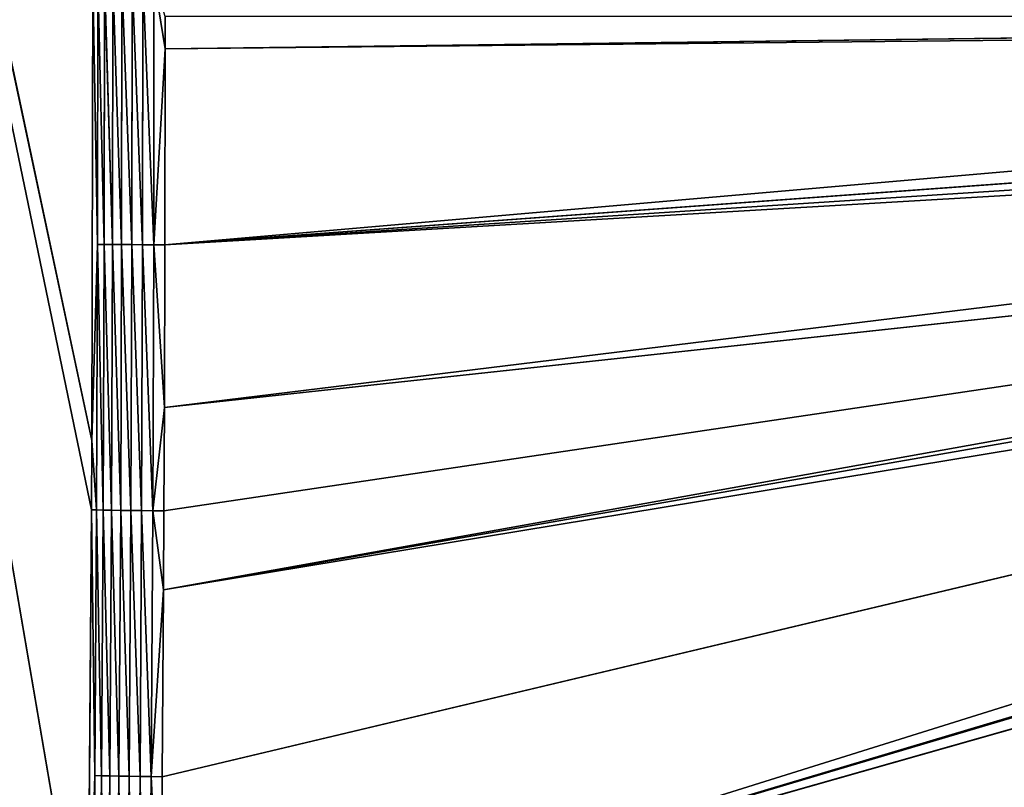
# Model space of a CAD drawing. Extents: x 0 to 500, y 0 to 420.
# Tile 46 of 256: x 57 to 114, y 155 to 200. Entities that reach past the tile are written whole.
import ezdxf

# ---------------------------------------------------------------- set-up
doc = ezdxf.new("R2010")
doc.units = 0
doc.header["$LTSCALE"] = 25.4
doc.layers.get('0').update_dxf_attribs({"linetype": 'CONTINUOUS'})

# ---------------------------------------------------------------- blocks, each defined once
blk = doc.blocks.new('5902539864175_-_S_STL')
at = {"color": 0}
for p, q in [((61.051, 36.41, 248.514), (31.346, 100.113, 105.087)), ((31.346, 100.113, 105.087), (61.071, 36.369, 244.505)), ((60.833, 36.878, 277.202), (31.346, 100.113, 105.087)), ((60.833, 36.878, 277.202), (31.346, 100.113, 105.087)), ((61.051, 36.41, 248.514), (31.346, 100.113, 105.087)), ((31.346, 100.113, 105.087), (61.071, 36.369, 244.505)), ((61.247, 36.081, 263.866), (60.833, 36.878, 277.202)), ((61.247, 36.081, 263.866), (60.833, 36.878, 277.202)), ((60.833, 36.878, 277.202), (61.051, 36.41, 248.514)), ((60.833, 36.878, 277.202), (61.051, 36.41, 248.514)), ((60.934, 36.752, 294.545), (61.247, 36.081, 263.866)), ((60.934, 36.752, 294.545), (61.247, 36.081, 263.866)), ((61.247, 36.081, 263.866), (61.051, 36.41, 248.514)), ((61.247, 36.081, 263.866), (61.051, 36.41, 248.514)), ((61.346, 35.868, 248.521), (61.051, 36.41, 248.514)), ((61.051, 36.41, 248.514), (61.071, 36.369, 244.505)), ((61.346, 35.868, 248.521), (61.051, 36.41, 248.514)), ((61.051, 36.41, 248.514), (61.071, 36.369, 244.505)), ((61.346, 35.868, 248.521), (61.071, 36.369, 244.505)), ((61.404, 35.743, 233.173), (61.071, 36.369, 244.505)), ((61.404, 35.743, 233.173), (61.071, 36.369, 244.505)), ((61.071, 36.369, 244.505), (61.125, 36.252, 217.824)), ((61.071, 36.369, 244.505), (61.125, 36.252, 217.824)), ((61.346, 35.868, 248.521), (61.071, 36.369, 244.505)), ((61.404, 35.743, 233.173), (61.125, 36.252, 217.824)), ((61.404, 35.743, 233.173), (61.125, 36.252, 217.824)), ((61.247, 36.081, 263.866), (61.326, 36.212, 294.565)), ((61.247, 36.081, 263.866), (61.326, 36.212, 294.565)), ((61.247, 36.081, 263.866), (61.346, 35.868, 248.521)), ((61.247, 36.081, 263.866), (61.638, 35.541, 263.878)), ((61.247, 36.081, 263.866), (61.346, 35.868, 248.521)), ((61.247, 36.081, 263.866), (61.638, 35.541, 263.878)), ((61.638, 35.541, 263.878), (61.326, 36.212, 294.565)), ((61.638, 35.541, 263.878), (61.326, 36.212, 294.565)), ((61.346, 35.868, 248.521), (61.404, 35.743, 233.173)), ((61.346, 35.868, 248.521), (61.736, 35.329, 248.529)), ((61.346, 35.868, 248.521), (61.638, 35.541, 263.878)), ((61.346, 35.868, 248.521), (61.404, 35.743, 233.173)), ((61.346, 35.868, 248.521), (61.736, 35.329, 248.529)), ((61.346, 35.868, 248.521), (61.638, 35.541, 263.878)), ((61.404, 35.743, 233.173), (61.42, 35.71, 217.824)), ((61.404, 35.743, 233.173), (61.794, 35.204, 233.177)), ((61.404, 35.743, 233.173), (61.736, 35.329, 248.529)), ((61.404, 35.743, 233.173), (61.42, 35.71, 217.824)), ((61.404, 35.743, 233.173), (61.794, 35.204, 233.177)), ((61.404, 35.743, 233.173), (61.736, 35.329, 248.529)), ((61.42, 35.71, 217.824), (61.794, 35.204, 233.177)), ((61.42, 35.71, 217.824), (61.794, 35.204, 233.177)), ((61.638, 35.541, 263.878), (61.796, 35.719, 294.584)), ((61.638, 35.541, 263.878), (61.796, 35.719, 294.584)), ((61.638, 35.541, 263.878), (62.106, 35.05, 263.89)), ((61.736, 35.329, 248.529), (61.638, 35.541, 263.878)), ((61.736, 35.329, 248.529), (61.638, 35.541, 263.878)), ((61.638, 35.541, 263.878), (62.106, 35.05, 263.89)), ((61.736, 35.329, 248.529), (62.204, 34.838, 248.537)), ((61.736, 35.329, 248.529), (62.106, 35.05, 263.89)), ((61.794, 35.204, 233.177), (61.736, 35.329, 248.529)), ((61.794, 35.204, 233.177), (61.736, 35.329, 248.529)), ((61.736, 35.329, 248.529), (62.204, 34.838, 248.537)), ((61.736, 35.329, 248.529), (62.106, 35.05, 263.89)), ((62.106, 35.05, 263.89), (61.796, 35.719, 294.584)), ((62.106, 35.05, 263.89), (61.796, 35.719, 294.584)), ((62.106, 35.05, 263.89), (62.334, 35.292, 294.602)), ((62.106, 35.05, 263.89), (62.334, 35.292, 294.602)), ((62.642, 34.623, 263.901), (62.334, 35.292, 294.602)), ((62.642, 34.623, 263.901), (62.334, 35.292, 294.602)), ((61.794, 35.204, 233.177), (62.261, 34.714, 233.18)), ((61.794, 35.204, 233.177), (62.204, 34.838, 248.537)), ((61.809, 35.172, 217.823), (61.794, 35.204, 233.177)), ((61.809, 35.172, 217.823), (61.794, 35.204, 233.177)), ((61.794, 35.204, 233.177), (62.261, 34.714, 233.18)), ((61.794, 35.204, 233.177), (62.204, 34.838, 248.537)), ((61.809, 35.172, 217.823), (62.261, 34.714, 233.18)), ((61.809, 35.172, 217.823), (62.261, 34.714, 233.18)), ((62.106, 35.05, 263.89), (62.642, 34.623, 263.901)), ((62.204, 34.838, 248.537), (62.106, 35.05, 263.89)), ((62.204, 34.838, 248.537), (62.106, 35.05, 263.89)), ((62.106, 35.05, 263.89), (62.642, 34.623, 263.901)), ((62.204, 34.838, 248.537), (62.739, 34.411, 248.544)), ((62.204, 34.838, 248.537), (62.642, 34.623, 263.901)), ((62.261, 34.714, 233.18), (62.204, 34.838, 248.537)), ((62.261, 34.714, 233.18), (62.204, 34.838, 248.537)), ((62.204, 34.838, 248.537), (62.739, 34.411, 248.544)), ((62.204, 34.838, 248.537), (62.642, 34.623, 263.901)), ((62.261, 34.714, 233.18), (62.796, 34.287, 233.184)), ((62.261, 34.714, 233.18), (62.739, 34.411, 248.544)), ((62.277, 34.681, 217.823), (62.261, 34.714, 233.18)), ((62.277, 34.681, 217.823), (62.261, 34.714, 233.18)), ((62.261, 34.714, 233.18), (62.796, 34.287, 233.184)), ((62.261, 34.714, 233.18), (62.739, 34.411, 248.544)), ((62.642, 34.623, 263.901), (62.926, 34.942, 294.619)), ((62.642, 34.623, 263.901), (62.926, 34.942, 294.619)), ((63.231, 34.273, 263.911), (62.926, 34.942, 294.619)), ((63.231, 34.273, 263.911), (62.926, 34.942, 294.619)), ((62.277, 34.681, 217.823), (62.796, 34.287, 233.184)), ((62.277, 34.681, 217.823), (62.796, 34.287, 233.184)), ((62.642, 34.623, 263.901), (63.231, 34.273, 263.911)), ((62.739, 34.411, 248.544), (62.642, 34.623, 263.901)), ((62.739, 34.411, 248.544), (62.642, 34.623, 263.901)), ((62.642, 34.623, 263.901), (63.231, 34.273, 263.911)), ((62.739, 34.411, 248.544), (63.328, 34.061, 248.551)), ((62.739, 34.411, 248.544), (63.231, 34.273, 263.911)), ((62.796, 34.287, 233.184), (62.739, 34.411, 248.544)), ((62.796, 34.287, 233.184), (62.739, 34.411, 248.544)), ((62.739, 34.411, 248.544), (63.328, 34.061, 248.551)), ((62.739, 34.411, 248.544), (63.231, 34.273, 263.911)), ((62.796, 34.287, 233.184), (63.384, 33.937, 233.187)), ((62.796, 34.287, 233.184), (63.328, 34.061, 248.551)), ((62.811, 34.254, 217.822), (62.796, 34.287, 233.184)), ((62.811, 34.254, 217.822), (62.796, 34.287, 233.184)), ((62.796, 34.287, 233.184), (63.384, 33.937, 233.187)), ((62.796, 34.287, 233.184), (63.328, 34.061, 248.551)), ((62.811, 34.254, 217.822), (63.384, 33.937, 233.187)), ((62.811, 34.254, 217.822), (63.384, 33.937, 233.187)), ((63.231, 34.273, 263.911), (63.554, 34.679, 294.634)), ((63.231, 34.273, 263.911), (63.554, 34.679, 294.634)), ((63.231, 34.273, 263.911), (63.857, 34.009, 263.921)), ((63.328, 34.061, 248.551), (63.231, 34.273, 263.911)), ((63.328, 34.061, 248.551), (63.231, 34.273, 263.911)), ((63.231, 34.273, 263.911), (63.857, 34.009, 263.921)), ((63.857, 34.009, 263.921), (63.554, 34.679, 294.634)), ((63.857, 34.009, 263.921), (63.554, 34.679, 294.634)), ((63.857, 34.009, 263.921), (64.201, 34.506, 294.647)), ((63.857, 34.009, 263.921), (64.201, 34.506, 294.647)), ((64.501, 33.835, 263.929), (64.201, 34.506, 294.647)), ((64.501, 33.835, 263.929), (64.201, 34.506, 294.647)), ((63.328, 34.061, 248.551), (63.952, 33.797, 248.558)), ((63.328, 34.061, 248.551), (63.857, 34.009, 263.921)), ((63.384, 33.937, 233.187), (63.328, 34.061, 248.551)), ((63.384, 33.937, 233.187), (63.328, 34.061, 248.551)), ((63.328, 34.061, 248.551), (63.952, 33.797, 248.558)), ((63.328, 34.061, 248.551), (63.857, 34.009, 263.921)), ((63.384, 33.937, 233.187), (64.008, 33.672, 233.19)), ((63.384, 33.937, 233.187), (63.952, 33.797, 248.558)), ((63.399, 33.904, 217.821), (63.384, 33.937, 233.187)), ((63.399, 33.904, 217.821), (63.384, 33.937, 233.187)), ((63.384, 33.937, 233.187), (64.008, 33.672, 233.19)), ((63.384, 33.937, 233.187), (63.952, 33.797, 248.558)), ((63.399, 33.904, 217.821), (64.008, 33.672, 233.19)), ((63.399, 33.904, 217.821), (64.008, 33.672, 233.19)), ((63.857, 34.009, 263.921), (64.501, 33.835, 263.929)), ((63.952, 33.797, 248.558), (63.857, 34.009, 263.921)), ((63.952, 33.797, 248.558), (63.857, 34.009, 263.921)), ((63.857, 34.009, 263.921), (64.501, 33.835, 263.929)), ((63.952, 33.797, 248.558), (64.501, 33.835, 263.929)), ((63.952, 33.797, 248.558), (64.501, 33.835, 263.929)), ((63.952, 33.797, 248.558), (64.595, 33.622, 248.563)), ((64.008, 33.672, 233.19), (63.952, 33.797, 248.558)), ((64.008, 33.672, 233.19), (63.952, 33.797, 248.558)), ((63.952, 33.797, 248.558), (64.595, 33.622, 248.563)), ((64.008, 33.672, 233.19), (64.651, 33.497, 233.192)), ((64.008, 33.672, 233.19), (64.595, 33.622, 248.563)), ((64.023, 33.64, 217.821), (64.008, 33.672, 233.19)), ((64.023, 33.64, 217.821), (64.008, 33.672, 233.19)), ((64.008, 33.672, 233.19), (64.651, 33.497, 233.192)), ((64.008, 33.672, 233.19), (64.595, 33.622, 248.563)), ((64.023, 33.64, 217.821), (64.651, 33.497, 233.192)), ((64.023, 33.64, 217.821), (64.651, 33.497, 233.192)), ((65.052, 33.958, 275.14), (64.501, 33.835, 263.929)), ((65.052, 33.958, 275.14), (64.501, 33.835, 263.929)), ((64.595, 33.622, 248.563), (64.501, 33.835, 263.929)), ((64.501, 33.835, 263.929), (65.214, 33.59, 253.145)), ((65.144, 33.749, 263.935), (64.501, 33.835, 263.929)), ((65.144, 33.749, 263.935), (64.501, 33.835, 263.929)), ((64.501, 33.835, 263.929), (65.214, 33.59, 253.145)), ((64.595, 33.622, 248.563), (64.501, 33.835, 263.929)), ((65.214, 33.59, 253.145), (64.595, 33.622, 248.563)), ((65.238, 33.535, 248.567), (64.595, 33.622, 248.563)), ((65.214, 33.59, 253.145), (64.595, 33.622, 248.563)), ((65.238, 33.535, 248.567), (64.595, 33.622, 248.563)), ((65.264, 33.476, 242.597), (64.595, 33.622, 248.563)), ((65.264, 33.476, 242.597), (64.595, 33.622, 248.563)), ((64.651, 33.497, 233.192), (64.595, 33.622, 248.563)), ((64.651, 33.497, 233.192), (64.595, 33.622, 248.563)), ((65.052, 33.958, 275.14), (65.144, 33.749, 263.935)), ((214.333, 23.068, 230.82), (65.052, 33.958, 275.14)), ((65.052, 33.958, 275.14), (214.918, 23.068, 232.59)), ((214.271, 23.068, 230.616), (65.052, 33.958, 275.14)), ((214.333, 23.068, 230.82), (65.052, 33.958, 275.14)), ((214.271, 23.068, 230.616), (65.052, 33.958, 275.14)), ((213.736, 23.068, 228.609), (65.052, 33.958, 275.14)), ((65.052, 33.958, 275.14), (214.918, 23.068, 232.59)), ((213.736, 23.068, 228.609), (65.052, 33.958, 275.14)), ((65.052, 33.958, 275.14), (65.144, 33.749, 263.935)), ((65.144, 33.749, 263.935), (65.214, 33.59, 253.145)), ((213.736, 23.068, 228.609), (65.144, 33.749, 263.935)), ((65.144, 33.749, 263.935), (65.214, 33.59, 253.145)), ((213.736, 23.068, 228.609), (65.144, 33.749, 263.935)), ((65.214, 33.59, 253.145), (65.238, 33.535, 248.567)), ((213.736, 23.068, 228.609), (65.214, 33.59, 253.145)), ((213.444, 23.068, 227.271), (65.214, 33.59, 253.145)), ((213.312, 23.068, 226.576), (65.214, 33.59, 253.145)), ((65.214, 33.59, 253.145), (65.238, 33.535, 248.567)), ((213.312, 23.068, 226.576), (65.214, 33.59, 253.145)), ((213.736, 23.068, 228.609), (65.214, 33.59, 253.145)), ((213.444, 23.068, 227.271), (65.214, 33.59, 253.145)), ((64.665, 33.465, 217.821), (64.651, 33.497, 233.192)), ((64.651, 33.497, 233.192), (65.308, 33.377, 221.872)), ((65.264, 33.476, 242.597), (64.651, 33.497, 233.192)), ((65.264, 33.476, 242.597), (64.651, 33.497, 233.192)), ((65.293, 33.411, 233.194), (64.651, 33.497, 233.192)), ((65.293, 33.411, 233.194), (64.651, 33.497, 233.192)), ((64.651, 33.497, 233.192), (65.308, 33.377, 221.872)), ((64.665, 33.465, 217.821), (64.651, 33.497, 233.192)), ((64.665, 33.465, 217.821), (65.308, 33.377, 221.872)), ((64.665, 33.465, 217.821), (65.308, 33.377, 221.872)), ((65.238, 33.535, 248.567), (65.264, 33.476, 242.597)), ((65.238, 33.535, 248.567), (213.312, 23.068, 226.576)), ((65.238, 33.535, 248.567), (65.264, 33.476, 242.597)), ((65.238, 33.535, 248.567), (213.312, 23.068, 226.576)), ((65.264, 33.476, 242.597), (65.293, 33.411, 233.194)), ((65.264, 33.476, 242.597), (213.003, 23.068, 224.522)), ((65.264, 33.476, 242.597), (213.312, 23.068, 226.576)), ((65.264, 33.476, 242.597), (65.293, 33.411, 233.194)), ((65.264, 33.476, 242.597), (213.003, 23.068, 224.522)), ((65.264, 33.476, 242.597), (213.312, 23.068, 226.576)), ((65.293, 33.411, 233.194), (65.308, 33.377, 221.872)), ((212.907, 23.068, 223.653), (65.293, 33.411, 233.194)), ((65.293, 33.411, 233.194), (213.003, 23.068, 224.522)), ((212.808, 23.068, 222.453), (65.293, 33.411, 233.194)), ((212.907, 23.068, 223.653), (65.293, 33.411, 233.194)), ((212.808, 23.068, 222.453), (65.293, 33.411, 233.194)), ((212.73, 23.068, 220.378), (65.293, 33.411, 233.194)), ((65.293, 33.411, 233.194), (213.003, 23.068, 224.522)), ((212.73, 23.068, 220.378), (65.293, 33.411, 233.194)), ((65.293, 33.411, 233.194), (65.308, 33.377, 221.872)), ((65.308, 33.377, 221.872), (65.308, 33.377, 220)), ((212.73, 23.068, 220.378), (65.308, 33.377, 221.872)), ((212.728, 23.068, 220), (65.308, 33.377, 221.872)), ((212.73, 23.068, 220.378), (65.308, 33.377, 221.872)), ((212.728, 23.068, 220), (65.308, 33.377, 221.872)), ((65.308, 33.377, 221.872), (65.308, 33.377, 220))]:
    blk.add_line(p, q, dxfattribs=at)
mesh = blk.add_polyface(dxfattribs=at)
corners = [(31.346, 100.113, 105.087), (61.051, 36.41, 248.514), (61.071, 36.369, 244.505)]
mesh.append_faces([[corners[k] for k in face] for face in [(0, 1, 2)]], dxfattribs={"color": 0})
mesh = blk.add_polyface(dxfattribs=at)
corners = [(31.346, 100.113, 384.122), (60.833, 36.878, 277.202), (31.346, 100.113, 105.087)]
mesh.append_faces([[corners[k] for k in face] for face in [(0, 1, 2)]], dxfattribs={"color": 0})
mesh = blk.add_polyface(dxfattribs=at)
corners = [(31.346, 100.113, 105.087), (60.833, 36.878, 277.202), (61.051, 36.41, 248.514)]
mesh.append_faces([[corners[k] for k in face] for face in [(0, 1, 2)]], dxfattribs={"color": 0})
mesh = blk.add_polyface(dxfattribs=at)
corners = [(31.346, 100.113, 105.087), (61.071, 36.369, 244.505), (61.125, 36.252, 217.824)]
mesh.append_faces([[corners[k] for k in face] for face in [(0, 1, 2)]], dxfattribs={"color": 0})
mesh = blk.add_polyface(dxfattribs=at)
corners = [(60.833, 36.878, 277.202), (60.934, 36.752, 294.545), (61.247, 36.081, 263.866)]
mesh.append_faces([[corners[k] for k in face] for face in [(0, 1, 2)]], dxfattribs={"color": 0})
mesh = blk.add_polyface(dxfattribs=at)
corners = [(60.833, 36.878, 277.202), (61.247, 36.081, 263.866), (61.051, 36.41, 248.514)]
mesh.append_faces([[corners[k] for k in face] for face in [(0, 1, 2)]], dxfattribs={"color": 0})
mesh = blk.add_polyface(dxfattribs=at)
corners = [(60.934, 36.752, 294.545), (61.326, 36.212, 294.565), (61.247, 36.081, 263.866)]
mesh.append_faces([[corners[k] for k in face] for face in [(0, 1, 2)]], dxfattribs={"color": 0})
mesh = blk.add_polyface(dxfattribs=at)
corners = [(63.922, 36.491, 353.872), (219.735, 23.068, 241.755), (64.194, 35.884, 338.828)]
mesh.append_faces([[corners[k] for k in face] for face in [(0, 1, 2)]], dxfattribs={"color": 0})
mesh = blk.add_polyface(dxfattribs=at)
corners = [(80.446, 35.644, 355.618), (219.735, 23.068, 241.755), (63.922, 36.491, 353.872)]
mesh.append_faces([[corners[k] for k in face] for face in [(0, 1, 2)]], dxfattribs={"color": 0})
mesh = blk.add_polyface(dxfattribs=at)
corners = [(61.051, 36.41, 248.514), (61.247, 36.081, 263.866), (61.346, 35.868, 248.521)]
mesh.append_faces([[corners[k] for k in face] for face in [(0, 1, 2)]], dxfattribs={"color": 0})
mesh = blk.add_polyface(dxfattribs=at)
corners = [(61.051, 36.41, 248.514), (61.346, 35.868, 248.521), (61.071, 36.369, 244.505)]
mesh.append_faces([[corners[k] for k in face] for face in [(0, 1, 2)]], dxfattribs={"color": 0})
mesh = blk.add_polyface(dxfattribs=at)
corners = [(61.071, 36.369, 244.505), (61.346, 35.868, 248.521), (61.404, 35.743, 233.173)]
mesh.append_faces([[corners[k] for k in face] for face in [(0, 1, 2)]], dxfattribs={"color": 0})
mesh = blk.add_polyface(dxfattribs=at)
corners = [(61.071, 36.369, 244.505), (61.404, 35.743, 233.173), (61.125, 36.252, 217.824)]
mesh.append_faces([[corners[k] for k in face] for face in [(0, 1, 2)]], dxfattribs={"color": 0})
mesh = blk.add_polyface(dxfattribs=at)
corners = [(61.125, 36.252, 217.824), (61.404, 35.743, 233.173), (61.42, 35.71, 217.824)]
mesh.append_faces([[corners[k] for k in face] for face in [(0, 1, 2)]], dxfattribs={"color": 0})
mesh = blk.add_polyface(dxfattribs=at)
corners = [(61.326, 36.212, 294.565), (61.638, 35.541, 263.878), (61.247, 36.081, 263.866)]
mesh.append_faces([[corners[k] for k in face] for face in [(0, 1, 2)]], dxfattribs={"color": 0})
mesh = blk.add_polyface(dxfattribs=at)
corners = [(61.247, 36.081, 263.866), (61.638, 35.541, 263.878), (61.346, 35.868, 248.521)]
mesh.append_faces([[corners[k] for k in face] for face in [(0, 1, 2)]], dxfattribs={"color": 0})
mesh = blk.add_polyface(dxfattribs=at)
corners = [(61.326, 36.212, 294.565), (61.796, 35.719, 294.584), (61.638, 35.541, 263.878)]
mesh.append_faces([[corners[k] for k in face] for face in [(0, 1, 2)]], dxfattribs={"color": 0})
mesh = blk.add_polyface(dxfattribs=at)
corners = [(61.346, 35.868, 248.521), (61.638, 35.541, 263.878), (61.736, 35.329, 248.529)]
mesh.append_faces([[corners[k] for k in face] for face in [(0, 1, 2)]], dxfattribs={"color": 0})
mesh = blk.add_polyface(dxfattribs=at)
corners = [(61.346, 35.868, 248.521), (61.736, 35.329, 248.529), (61.404, 35.743, 233.173)]
mesh.append_faces([[corners[k] for k in face] for face in [(0, 1, 2)]], dxfattribs={"color": 0})
mesh = blk.add_polyface(dxfattribs=at)
corners = [(64.194, 35.884, 338.828), (218.57, 23.068, 240.035), (64.417, 35.384, 325.359)]
mesh.append_faces([[corners[k] for k in face] for face in [(0, 1, 2)]], dxfattribs={"color": 0})
mesh = blk.add_polyface(dxfattribs=at)
corners = [(64.194, 35.884, 338.828), (219.009, 23.068, 240.707), (218.57, 23.068, 240.035)]
mesh.append_faces([[corners[k] for k in face] for face in [(0, 1, 2)]], dxfattribs={"color": 0})
mesh = blk.add_polyface(dxfattribs=at)
corners = [(64.194, 35.884, 338.828), (219.735, 23.068, 241.755), (219.009, 23.068, 240.707)]
mesh.append_faces([[corners[k] for k in face] for face in [(0, 1, 2)]], dxfattribs={"color": 0})
mesh = blk.add_polyface(dxfattribs=at)
corners = [(61.404, 35.743, 233.173), (61.736, 35.329, 248.529), (61.794, 35.204, 233.177)]
mesh.append_faces([[corners[k] for k in face] for face in [(0, 1, 2)]], dxfattribs={"color": 0})
mesh = blk.add_polyface(dxfattribs=at)
corners = [(61.404, 35.743, 233.173), (61.794, 35.204, 233.177), (61.42, 35.71, 217.824)]
mesh.append_faces([[corners[k] for k in face] for face in [(0, 1, 2)]], dxfattribs={"color": 0})
mesh = blk.add_polyface(dxfattribs=at)
corners = [(61.42, 35.71, 217.824), (61.794, 35.204, 233.177), (61.809, 35.172, 217.823)]
mesh.append_faces([[corners[k] for k in face] for face in [(0, 1, 2)]], dxfattribs={"color": 0})
mesh = blk.add_polyface(dxfattribs=at)
corners = [(61.796, 35.719, 294.584), (62.106, 35.05, 263.89), (61.638, 35.541, 263.878)]
mesh.append_faces([[corners[k] for k in face] for face in [(0, 1, 2)]], dxfattribs={"color": 0})
mesh = blk.add_polyface(dxfattribs=at)
corners = [(61.638, 35.541, 263.878), (62.106, 35.05, 263.89), (61.736, 35.329, 248.529)]
mesh.append_faces([[corners[k] for k in face] for face in [(0, 1, 2)]], dxfattribs={"color": 0})
mesh = blk.add_polyface(dxfattribs=at)
corners = [(61.736, 35.329, 248.529), (62.106, 35.05, 263.89), (62.204, 34.838, 248.537)]
mesh.append_faces([[corners[k] for k in face] for face in [(0, 1, 2)]], dxfattribs={"color": 0})
mesh = blk.add_polyface(dxfattribs=at)
corners = [(61.736, 35.329, 248.529), (62.204, 34.838, 248.537), (61.794, 35.204, 233.177)]
mesh.append_faces([[corners[k] for k in face] for face in [(0, 1, 2)]], dxfattribs={"color": 0})
mesh = blk.add_polyface(dxfattribs=at)
corners = [(62.334, 35.292, 294.602), (62.106, 35.05, 263.89), (61.796, 35.719, 294.584)]
mesh.append_faces([[corners[k] for k in face] for face in [(0, 1, 2)]], dxfattribs={"color": 0})
mesh = blk.add_polyface(dxfattribs=at)
corners = [(62.334, 35.292, 294.602), (62.642, 34.623, 263.901), (62.106, 35.05, 263.89)]
mesh.append_faces([[corners[k] for k in face] for face in [(0, 1, 2)]], dxfattribs={"color": 0})
mesh = blk.add_polyface(dxfattribs=at)
corners = [(62.926, 34.942, 294.619), (62.642, 34.623, 263.901), (62.334, 35.292, 294.602)]
mesh.append_faces([[corners[k] for k in face] for face in [(0, 1, 2)]], dxfattribs={"color": 0})
mesh = blk.add_polyface(dxfattribs=at)
corners = [(64.417, 35.384, 325.359), (218.57, 23.068, 240.035), (64.435, 35.346, 324.279)]
mesh.append_faces([[corners[k] for k in face] for face in [(0, 1, 2)]], dxfattribs={"color": 0})
mesh = blk.add_polyface(dxfattribs=at)
corners = [(64.435, 35.346, 324.279), (218.57, 23.068, 240.035), (217.503, 23.068, 238.253)]
mesh.append_faces([[corners[k] for k in face] for face in [(0, 1, 2)]], dxfattribs={"color": 0})
mesh = blk.add_polyface(dxfattribs=at)
corners = [(64.435, 35.346, 324.279), (217.503, 23.068, 238.253), (64.629, 34.909, 311.244)]
mesh.append_faces([[corners[k] for k in face] for face in [(0, 1, 2)]], dxfattribs={"color": 0})
mesh = blk.add_polyface(dxfattribs=at)
corners = [(80.446, 35.644, 355.618), (220.994, 23.068, 243.407), (219.735, 23.068, 241.755)]
mesh.append_faces([[corners[k] for k in face] for face in [(0, 1, 2)]], dxfattribs={"color": 0})
mesh = blk.add_polyface(dxfattribs=at)
corners = [(80.446, 35.644, 355.618), (99.329, 34.615, 355.154), (222.343, 23.068, 244.987)]
mesh.append_faces([[corners[k] for k in face] for face in [(0, 1, 2)]], dxfattribs={"color": 0})
mesh = blk.add_polyface(dxfattribs=at)
corners = [(80.446, 35.644, 355.618), (221.188, 23.068, 243.645), (220.994, 23.068, 243.407)]
mesh.append_faces([[corners[k] for k in face] for face in [(0, 1, 2)]], dxfattribs={"color": 0})
mesh = blk.add_polyface(dxfattribs=at)
corners = [(80.446, 35.644, 355.618), (222.343, 23.068, 244.987), (221.188, 23.068, 243.645)]
mesh.append_faces([[corners[k] for k in face] for face in [(0, 1, 2)]], dxfattribs={"color": 0})
mesh = blk.add_polyface(dxfattribs=at)
corners = [(61.794, 35.204, 233.177), (62.204, 34.838, 248.537), (62.261, 34.714, 233.18)]
mesh.append_faces([[corners[k] for k in face] for face in [(0, 1, 2)]], dxfattribs={"color": 0})
mesh = blk.add_polyface(dxfattribs=at)
corners = [(61.794, 35.204, 233.177), (62.261, 34.714, 233.18), (61.809, 35.172, 217.823)]
mesh.append_faces([[corners[k] for k in face] for face in [(0, 1, 2)]], dxfattribs={"color": 0})
mesh = blk.add_polyface(dxfattribs=at)
corners = [(61.809, 35.172, 217.823), (62.261, 34.714, 233.18), (62.277, 34.681, 217.823)]
mesh.append_faces([[corners[k] for k in face] for face in [(0, 1, 2)]], dxfattribs={"color": 0})
mesh = blk.add_polyface(dxfattribs=at)
corners = [(62.642, 34.623, 263.901), (62.204, 34.838, 248.537), (62.106, 35.05, 263.89)]
mesh.append_faces([[corners[k] for k in face] for face in [(0, 1, 2)]], dxfattribs={"color": 0})
mesh = blk.add_polyface(dxfattribs=at)
corners = [(62.642, 34.623, 263.901), (62.739, 34.411, 248.544), (62.204, 34.838, 248.537)]
mesh.append_faces([[corners[k] for k in face] for face in [(0, 1, 2)]], dxfattribs={"color": 0})
mesh = blk.add_polyface(dxfattribs=at)
corners = [(62.739, 34.411, 248.544), (62.261, 34.714, 233.18), (62.204, 34.838, 248.537)]
mesh.append_faces([[corners[k] for k in face] for face in [(0, 1, 2)]], dxfattribs={"color": 0})
mesh = blk.add_polyface(dxfattribs=at)
corners = [(62.739, 34.411, 248.544), (62.796, 34.287, 233.184), (62.261, 34.714, 233.18)]
mesh.append_faces([[corners[k] for k in face] for face in [(0, 1, 2)]], dxfattribs={"color": 0})
mesh = blk.add_polyface(dxfattribs=at)
corners = [(62.796, 34.287, 233.184), (62.277, 34.681, 217.823), (62.261, 34.714, 233.18)]
mesh.append_faces([[corners[k] for k in face] for face in [(0, 1, 2)]], dxfattribs={"color": 0})
mesh = blk.add_polyface(dxfattribs=at)
corners = [(62.926, 34.942, 294.619), (63.231, 34.273, 263.911), (62.642, 34.623, 263.901)]
mesh.append_faces([[corners[k] for k in face] for face in [(0, 1, 2)]], dxfattribs={"color": 0})
mesh = blk.add_polyface(dxfattribs=at)
corners = [(63.554, 34.679, 294.634), (63.231, 34.273, 263.911), (62.926, 34.942, 294.619)]
mesh.append_faces([[corners[k] for k in face] for face in [(0, 1, 2)]], dxfattribs={"color": 0})
mesh = blk.add_polyface(dxfattribs=at)
corners = [(64.629, 34.909, 311.244), (216.537, 23.068, 236.415), (215.674, 23.068, 234.525)]
mesh.append_faces([[corners[k] for k in face] for face in [(0, 1, 2)]], dxfattribs={"color": 0})
mesh = blk.add_polyface(dxfattribs=at)
corners = [(64.629, 34.909, 311.244), (217.503, 23.068, 238.253), (217.129, 23.068, 237.57)]
mesh.append_faces([[corners[k] for k in face] for face in [(0, 1, 2)]], dxfattribs={"color": 0})
mesh = blk.add_polyface(dxfattribs=at)
corners = [(64.629, 34.909, 311.244), (217.129, 23.068, 237.57), (216.537, 23.068, 236.415)]
mesh.append_faces([[corners[k] for k in face] for face in [(0, 1, 2)]], dxfattribs={"color": 0})
mesh = blk.add_polyface(dxfattribs=at)
corners = [(64.629, 34.909, 311.244), (215.674, 23.068, 234.525), (64.799, 34.527, 298.489)]
mesh.append_faces([[corners[k] for k in face] for face in [(0, 1, 2)]], dxfattribs={"color": 0})
mesh = blk.add_polyface(dxfattribs=at)
corners = [(62.796, 34.287, 233.184), (62.811, 34.254, 217.822), (62.277, 34.681, 217.823)]
mesh.append_faces([[corners[k] for k in face] for face in [(0, 1, 2)]], dxfattribs={"color": 0})
mesh = blk.add_polyface(dxfattribs=at)
corners = [(63.231, 34.273, 263.911), (62.739, 34.411, 248.544), (62.642, 34.623, 263.901)]
mesh.append_faces([[corners[k] for k in face] for face in [(0, 1, 2)]], dxfattribs={"color": 0})
mesh = blk.add_polyface(dxfattribs=at)
corners = [(63.231, 34.273, 263.911), (63.328, 34.061, 248.551), (62.739, 34.411, 248.544)]
mesh.append_faces([[corners[k] for k in face] for face in [(0, 1, 2)]], dxfattribs={"color": 0})
mesh = blk.add_polyface(dxfattribs=at)
corners = [(63.328, 34.061, 248.551), (62.796, 34.287, 233.184), (62.739, 34.411, 248.544)]
mesh.append_faces([[corners[k] for k in face] for face in [(0, 1, 2)]], dxfattribs={"color": 0})
mesh = blk.add_polyface(dxfattribs=at)
corners = [(63.328, 34.061, 248.551), (63.384, 33.937, 233.187), (62.796, 34.287, 233.184)]
mesh.append_faces([[corners[k] for k in face] for face in [(0, 1, 2)]], dxfattribs={"color": 0})
mesh = blk.add_polyface(dxfattribs=at)
corners = [(63.384, 33.937, 233.187), (62.811, 34.254, 217.822), (62.796, 34.287, 233.184)]
mesh.append_faces([[corners[k] for k in face] for face in [(0, 1, 2)]], dxfattribs={"color": 0})
mesh = blk.add_polyface(dxfattribs=at)
corners = [(63.384, 33.937, 233.187), (63.399, 33.904, 217.821), (62.811, 34.254, 217.822)]
mesh.append_faces([[corners[k] for k in face] for face in [(0, 1, 2)]], dxfattribs={"color": 0})
mesh = blk.add_polyface(dxfattribs=at)
corners = [(63.554, 34.679, 294.634), (63.857, 34.009, 263.921), (63.231, 34.273, 263.911)]
mesh.append_faces([[corners[k] for k in face] for face in [(0, 1, 2)]], dxfattribs={"color": 0})
mesh = blk.add_polyface(dxfattribs=at)
corners = [(63.857, 34.009, 263.921), (63.328, 34.061, 248.551), (63.231, 34.273, 263.911)]
mesh.append_faces([[corners[k] for k in face] for face in [(0, 1, 2)]], dxfattribs={"color": 0})
mesh = blk.add_polyface(dxfattribs=at)
corners = [(64.201, 34.506, 294.647), (63.857, 34.009, 263.921), (63.554, 34.679, 294.634)]
mesh.append_faces([[corners[k] for k in face] for face in [(0, 1, 2)]], dxfattribs={"color": 0})
mesh = blk.add_polyface(dxfattribs=at)
corners = [(64.201, 34.506, 294.647), (64.501, 33.835, 263.929), (63.857, 34.009, 263.921)]
mesh.append_faces([[corners[k] for k in face] for face in [(0, 1, 2)]], dxfattribs={"color": 0})
mesh = blk.add_polyface(dxfattribs=at)
corners = [(64.201, 34.506, 294.647), (65.052, 33.958, 275.14), (64.501, 33.835, 263.929)]
mesh.append_faces([[corners[k] for k in face] for face in [(0, 1, 2)]], dxfattribs={"color": 0})
mesh = blk.add_polyface(dxfattribs=at)
corners = [(64.799, 34.527, 298.489), (215.674, 23.068, 234.525), (64.846, 34.422, 294.657)]
mesh.append_faces([[corners[k] for k in face] for face in [(0, 1, 2)]], dxfattribs={"color": 0})
mesh = blk.add_polyface(dxfattribs=at)
corners = [(64.846, 34.422, 294.657), (215.674, 23.068, 234.525), (215.565, 23.068, 234.264)]
mesh.append_faces([[corners[k] for k in face] for face in [(0, 1, 2)]], dxfattribs={"color": 0})
mesh = blk.add_polyface(dxfattribs=at)
corners = [(64.846, 34.422, 294.657), (215.565, 23.068, 234.264), (64.938, 34.215, 286.6)]
mesh.append_faces([[corners[k] for k in face] for face in [(0, 1, 2)]], dxfattribs={"color": 0})
mesh = blk.add_polyface(dxfattribs=at)
corners = [(64.938, 34.215, 286.6), (215.565, 23.068, 234.264), (214.918, 23.068, 232.59)]
mesh.append_faces([[corners[k] for k in face] for face in [(0, 1, 2)]], dxfattribs={"color": 0})
mesh = blk.add_polyface(dxfattribs=at)
corners = [(64.938, 34.215, 286.6), (214.918, 23.068, 232.59), (65.052, 33.958, 275.14)]
mesh.append_faces([[corners[k] for k in face] for face in [(0, 1, 2)]], dxfattribs={"color": 0})
mesh = blk.add_polyface(dxfattribs=at)
corners = [(99.329, 34.615, 355.154), (110.338, 34.039, 354.894), (222.343, 23.068, 244.987)]
mesh.append_faces([[corners[k] for k in face] for face in [(0, 1, 2)]], dxfattribs={"color": 0})
mesh = blk.add_polyface(dxfattribs=at)
corners = [(63.857, 34.009, 263.921), (63.952, 33.797, 248.558), (63.328, 34.061, 248.551)]
mesh.append_faces([[corners[k] for k in face] for face in [(0, 1, 2)]], dxfattribs={"color": 0})
mesh = blk.add_polyface(dxfattribs=at)
corners = [(63.952, 33.797, 248.558), (63.384, 33.937, 233.187), (63.328, 34.061, 248.551)]
mesh.append_faces([[corners[k] for k in face] for face in [(0, 1, 2)]], dxfattribs={"color": 0})
mesh = blk.add_polyface(dxfattribs=at)
corners = [(63.952, 33.797, 248.558), (64.008, 33.672, 233.19), (63.384, 33.937, 233.187)]
mesh.append_faces([[corners[k] for k in face] for face in [(0, 1, 2)]], dxfattribs={"color": 0})
mesh = blk.add_polyface(dxfattribs=at)
corners = [(64.008, 33.672, 233.19), (63.399, 33.904, 217.821), (63.384, 33.937, 233.187)]
mesh.append_faces([[corners[k] for k in face] for face in [(0, 1, 2)]], dxfattribs={"color": 0})
mesh = blk.add_polyface(dxfattribs=at)
corners = [(64.008, 33.672, 233.19), (64.023, 33.64, 217.821), (63.399, 33.904, 217.821)]
mesh.append_faces([[corners[k] for k in face] for face in [(0, 1, 2)]], dxfattribs={"color": 0})
mesh = blk.add_polyface(dxfattribs=at)
corners = [(64.501, 33.835, 263.929), (63.952, 33.797, 248.558), (63.857, 34.009, 263.921)]
mesh.append_faces([[corners[k] for k in face] for face in [(0, 1, 2)]], dxfattribs={"color": 0})
mesh = blk.add_polyface(dxfattribs=at)
corners = [(64.501, 33.835, 263.929), (64.595, 33.622, 248.563), (63.952, 33.797, 248.558)]
mesh.append_faces([[corners[k] for k in face] for face in [(0, 1, 2)]], dxfattribs={"color": 0})
mesh = blk.add_polyface(dxfattribs=at)
corners = [(64.595, 33.622, 248.563), (64.008, 33.672, 233.19), (63.952, 33.797, 248.558)]
mesh.append_faces([[corners[k] for k in face] for face in [(0, 1, 2)]], dxfattribs={"color": 0})
mesh = blk.add_polyface(dxfattribs=at)
corners = [(64.595, 33.622, 248.563), (64.651, 33.497, 233.192), (64.008, 33.672, 233.19)]
mesh.append_faces([[corners[k] for k in face] for face in [(0, 1, 2)]], dxfattribs={"color": 0})
mesh = blk.add_polyface(dxfattribs=at)
corners = [(64.651, 33.497, 233.192), (64.023, 33.64, 217.821), (64.008, 33.672, 233.19)]
mesh.append_faces([[corners[k] for k in face] for face in [(0, 1, 2)]], dxfattribs={"color": 0})
mesh = blk.add_polyface(dxfattribs=at)
corners = [(64.651, 33.497, 233.192), (64.665, 33.465, 217.821), (64.023, 33.64, 217.821)]
mesh.append_faces([[corners[k] for k in face] for face in [(0, 1, 2)]], dxfattribs={"color": 0})
mesh = blk.add_polyface(dxfattribs=at)
corners = [(65.052, 33.958, 275.14), (65.144, 33.749, 263.935), (64.501, 33.835, 263.929)]
mesh.append_faces([[corners[k] for k in face] for face in [(0, 1, 2)]], dxfattribs={"color": 0})
mesh = blk.add_polyface(dxfattribs=at)
corners = [(64.501, 33.835, 263.929), (65.214, 33.59, 253.145), (64.595, 33.622, 248.563)]
mesh.append_faces([[corners[k] for k in face] for face in [(0, 1, 2)]], dxfattribs={"color": 0})
mesh = blk.add_polyface(dxfattribs=at)
corners = [(65.144, 33.749, 263.935), (65.214, 33.59, 253.145), (64.501, 33.835, 263.929)]
mesh.append_faces([[corners[k] for k in face] for face in [(0, 1, 2)]], dxfattribs={"color": 0})
mesh = blk.add_polyface(dxfattribs=at)
corners = [(65.214, 33.59, 253.145), (65.238, 33.535, 248.567), (64.595, 33.622, 248.563)]
mesh.append_faces([[corners[k] for k in face] for face in [(0, 1, 2)]], dxfattribs={"color": 0})
mesh = blk.add_polyface(dxfattribs=at)
corners = [(65.238, 33.535, 248.567), (65.264, 33.476, 242.597), (64.595, 33.622, 248.563)]
mesh.append_faces([[corners[k] for k in face] for face in [(0, 1, 2)]], dxfattribs={"color": 0})
mesh = blk.add_polyface(dxfattribs=at)
corners = [(64.595, 33.622, 248.563), (65.264, 33.476, 242.597), (64.651, 33.497, 233.192)]
mesh.append_faces([[corners[k] for k in face] for face in [(0, 1, 2)]], dxfattribs={"color": 0})
mesh = blk.add_polyface(dxfattribs=at)
corners = [(65.052, 33.958, 275.14), (214.918, 23.068, 232.59), (214.333, 23.068, 230.82)]
mesh.append_faces([[corners[k] for k in face] for face in [(0, 1, 2)]], dxfattribs={"color": 0})
mesh = blk.add_polyface(dxfattribs=at)
corners = [(65.052, 33.958, 275.14), (214.333, 23.068, 230.82), (214.271, 23.068, 230.616)]
mesh.append_faces([[corners[k] for k in face] for face in [(0, 1, 2)]], dxfattribs={"color": 0})
mesh = blk.add_polyface(dxfattribs=at)
corners = [(65.052, 33.958, 275.14), (214.271, 23.068, 230.616), (213.736, 23.068, 228.609)]
mesh.append_faces([[corners[k] for k in face] for face in [(0, 1, 2)]], dxfattribs={"color": 0})
mesh = blk.add_polyface(dxfattribs=at)
corners = [(65.052, 33.958, 275.14), (213.736, 23.068, 228.609), (65.144, 33.749, 263.935)]
mesh.append_faces([[corners[k] for k in face] for face in [(0, 1, 2)]], dxfattribs={"color": 0})
mesh = blk.add_polyface(dxfattribs=at)
corners = [(65.144, 33.749, 263.935), (213.736, 23.068, 228.609), (65.214, 33.59, 253.145)]
mesh.append_faces([[corners[k] for k in face] for face in [(0, 1, 2)]], dxfattribs={"color": 0})
mesh = blk.add_polyface(dxfattribs=at)
corners = [(65.214, 33.59, 253.145), (213.444, 23.068, 227.271), (213.312, 23.068, 226.576)]
mesh.append_faces([[corners[k] for k in face] for face in [(0, 1, 2)]], dxfattribs={"color": 0})
mesh = blk.add_polyface(dxfattribs=at)
corners = [(65.214, 33.59, 253.145), (213.312, 23.068, 226.576), (65.238, 33.535, 248.567)]
mesh.append_faces([[corners[k] for k in face] for face in [(0, 1, 2)]], dxfattribs={"color": 0})
mesh = blk.add_polyface(dxfattribs=at)
corners = [(65.214, 33.59, 253.145), (213.736, 23.068, 228.609), (213.444, 23.068, 227.271)]
mesh.append_faces([[corners[k] for k in face] for face in [(0, 1, 2)]], dxfattribs={"color": 0})
mesh = blk.add_polyface(dxfattribs=at)
corners = [(110.338, 34.039, 354.894), (116.299, 33.736, 354.758), (223.644, 23.068, 246.356)]
mesh.append_faces([[corners[k] for k in face] for face in [(0, 1, 2)]], dxfattribs={"color": 0})
mesh = blk.add_polyface(dxfattribs=at)
corners = [(110.338, 34.039, 354.894), (223.644, 23.068, 246.356), (222.343, 23.068, 244.987)]
mesh.append_faces([[corners[k] for k in face] for face in [(0, 1, 2)]], dxfattribs={"color": 0})
mesh = blk.add_polyface(dxfattribs=at)
corners = [(64.651, 33.497, 233.192), (65.308, 33.377, 221.872), (64.665, 33.465, 217.821)]
mesh.append_faces([[corners[k] for k in face] for face in [(0, 1, 2)]], dxfattribs={"color": 0})
mesh = blk.add_polyface(dxfattribs=at)
corners = [(65.264, 33.476, 242.597), (65.293, 33.411, 233.194), (64.651, 33.497, 233.192)]
mesh.append_faces([[corners[k] for k in face] for face in [(0, 1, 2)]], dxfattribs={"color": 0})
mesh = blk.add_polyface(dxfattribs=at)
corners = [(65.293, 33.411, 233.194), (65.308, 33.377, 221.872), (64.651, 33.497, 233.192)]
mesh.append_faces([[corners[k] for k in face] for face in [(0, 1, 2)]], dxfattribs={"color": 0})
mesh = blk.add_polyface(dxfattribs=at)
corners = [(65.308, 33.377, 221.872), (65.308, 33.377, 220), (64.665, 33.465, 217.821)]
mesh.append_faces([[corners[k] for k in face] for face in [(0, 1, 2)]], dxfattribs={"color": 0})
mesh = blk.add_polyface(dxfattribs=at)
corners = [(65.238, 33.535, 248.567), (213.312, 23.068, 226.576), (65.264, 33.476, 242.597)]
mesh.append_faces([[corners[k] for k in face] for face in [(0, 1, 2)]], dxfattribs={"color": 0})
mesh = blk.add_polyface(dxfattribs=at)
corners = [(65.264, 33.476, 242.597), (213.312, 23.068, 226.576), (213.003, 23.068, 224.522)]
mesh.append_faces([[corners[k] for k in face] for face in [(0, 1, 2)]], dxfattribs={"color": 0})
mesh = blk.add_polyface(dxfattribs=at)
corners = [(65.264, 33.476, 242.597), (213.003, 23.068, 224.522), (65.293, 33.411, 233.194)]
mesh.append_faces([[corners[k] for k in face] for face in [(0, 1, 2)]], dxfattribs={"color": 0})
mesh = blk.add_polyface(dxfattribs=at)
corners = [(65.293, 33.411, 233.194), (213.003, 23.068, 224.522), (212.907, 23.068, 223.653)]
mesh.append_faces([[corners[k] for k in face] for face in [(0, 1, 2)]], dxfattribs={"color": 0})
mesh = blk.add_polyface(dxfattribs=at)
corners = [(65.293, 33.411, 233.194), (212.907, 23.068, 223.653), (212.808, 23.068, 222.453)]
mesh.append_faces([[corners[k] for k in face] for face in [(0, 1, 2)]], dxfattribs={"color": 0})
mesh = blk.add_polyface(dxfattribs=at)
corners = [(65.293, 33.411, 233.194), (212.808, 23.068, 222.453), (212.73, 23.068, 220.378)]
mesh.append_faces([[corners[k] for k in face] for face in [(0, 1, 2)]], dxfattribs={"color": 0})
mesh = blk.add_polyface(dxfattribs=at)
corners = [(65.293, 33.411, 233.194), (212.73, 23.068, 220.378), (65.308, 33.377, 221.872)]
mesh.append_faces([[corners[k] for k in face] for face in [(0, 1, 2)]], dxfattribs={"color": 0})
mesh = blk.add_polyface(dxfattribs=at)
corners = [(65.308, 33.377, 221.872), (212.73, 23.068, 220.378), (212.728, 23.068, 220)]
mesh.append_faces([[corners[k] for k in face] for face in [(0, 1, 2)]], dxfattribs={"color": 0})
mesh = blk.add_polyface(dxfattribs=at)
corners = [(65.308, 33.377, 221.872), (212.728, 23.068, 220), (65.308, 33.377, 220)]
mesh.append_faces([[corners[k] for k in face] for face in [(0, 1, 2)]], dxfattribs={"color": 0})

msp = doc.modelspace()

# ---------------------------------------------------------------- block references
at = {"color": 254, "extrusion": (0, -1, -5.55112e-17)}
msp.add_blockref('5902539864175_-_S_STL', (0, 0, -420), dxfattribs=at)

doc.saveas('drawing.dxf')
